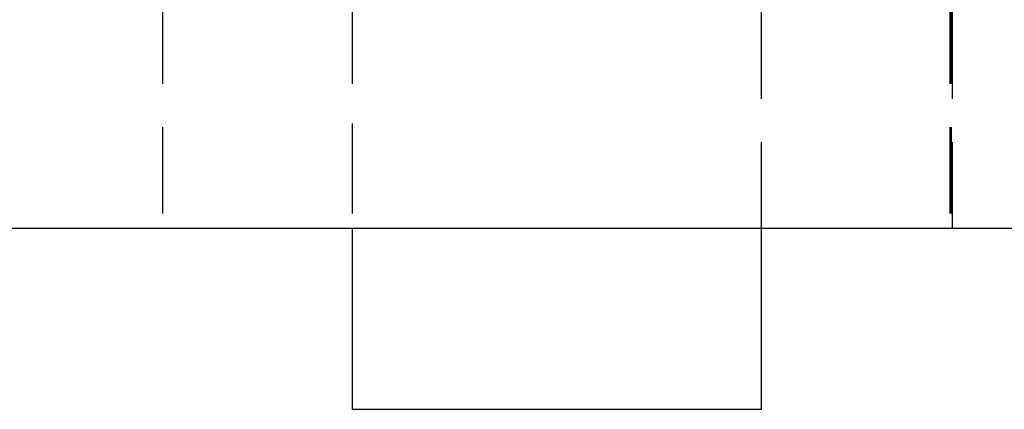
# Model space of a CAD drawing. Extents: x 15 to 185, y 7 to 146.
# Tile 5 of 39: x 89.12 to 96.34, y 8.54 to 11.4. Entities that reach past the tile are written whole.
import ezdxf

# ---------------------------------------------------------------- set-up
doc = ezdxf.new("R2010")
doc.units = 0
doc.header["$LTSCALE"] = 0.5
doc.linetypes.add('HIDDEN', pattern=[1.905, 1.27, -0.635])
doc.layers.get('0').update_dxf_attribs({"linetype": 'CONTINUOUS'})

msp = doc.modelspace()

# ---------------------------------------------------------------- linework, layer by layer
at = {"color": 7, "linetype": 'HIDDEN'}
for p, q in [((90.1687, 12.5182), (90.1687, 9.8682)), ((91.5606, 12.5432), (91.5606, 9.8682)), ((91.5606, 12.5182), (91.5606, 9.8682)), ((94.5606, 9.8682), (94.5606, 12.5432)), ((94.5606, 9.8682), (94.5606, 12.5182)), ((95.9427, 12.5182), (95.9427, 9.8682)), ((95.9525, 12.5182), (95.9525, 9.8682)), ((95.9606, 9.8682), (95.9606, 12.5182))]:
    msp.add_line(p, q, dxfattribs=at)
at = {"color": 7, "linetype": 'CONTINUOUS'}
for p, q in [((101.1261, 9.8682), (79.6863, 9.8682)), ((91.5606, 9.8682), (91.5606, 8.5432)), ((94.5606, 8.5432), (94.5606, 9.8682)), ((91.5606, 8.5432), (93.0606, 8.5432)), ((93.0606, 8.5432), (94.5606, 8.5432))]:
    msp.add_line(p, q, dxfattribs=at)

doc.saveas('drawing.dxf')
